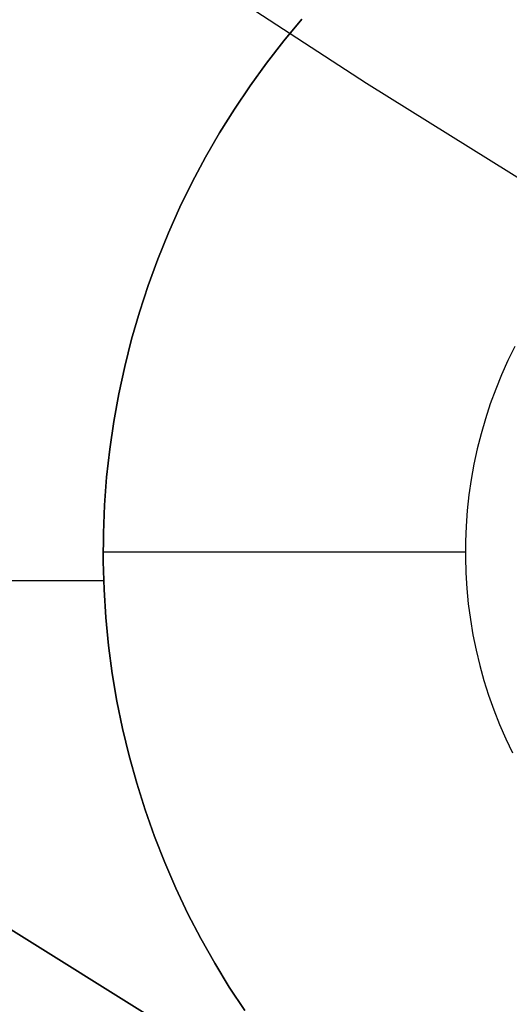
# Model space of a CAD drawing. Header units: millimetres. Extents: x -267 to 897, y -4167 to -3150.
# Tile 9 of 177: x 262.45 to 265.16, y -3599.51 to -3594.07. Entities that reach past the tile are written whole.
import ezdxf

# ---------------------------------------------------------------- set-up
doc = ezdxf.new("R2010")
doc.units = ezdxf.units.MM
doc.layers.add('BLANCO METALICO', color=7, linetype='Continuous', true_color=0xededed)

msp = doc.modelspace()

# ---------------------------------------------------------------- linework, layer by layer
at = {"layer": 'BLANCO METALICO'}
for p, q in [((264.3678, -3594.4206, 259.5324), (262.6632, -3593.3023, 259.5324)), ((264.0114, -3594.0648, 246.5324), (263.9118, -3594.184, 246.5324)), ((263.9118, -3594.184, 256.5324), (264.0114, -3594.0648, 256.5324)), ((264.0114, -3594.0648, 251.5324), (263.9118, -3594.184, 251.5324)), ((263.9118, -3594.184, 246.5324), (263.8163, -3594.3065, 246.5324)), ((263.8163, -3594.3065, 256.5324), (263.9118, -3594.184, 256.5324)), ((263.9118, -3594.184, 251.5324), (263.8163, -3594.3065, 251.5324)), ((263.8163, -3594.3065, 246.5324), (263.7252, -3594.4323, 246.5324)), ((263.7252, -3594.4323, 256.5324), (263.8163, -3594.3065, 256.5324)), ((263.8163, -3594.3065, 251.5324), (263.7252, -3594.4323, 251.5324)), ((263.7252, -3594.4323, 246.5324), (263.6384, -3594.5612, 246.5324)), ((263.6384, -3594.5612, 256.5324), (263.7252, -3594.4323, 256.5324)), ((263.7252, -3594.4323, 251.5324), (263.6384, -3594.5612, 251.5324)), ((266.0981, -3595.4986, 259.5324), (264.3678, -3594.4206, 259.5324)), ((263.6384, -3594.5612, 246.5324), (263.5561, -3594.6929, 246.5324)), ((263.5561, -3594.6929, 256.5324), (263.6384, -3594.5612, 256.5324)), ((263.6384, -3594.5612, 251.5324), (263.5561, -3594.6929, 251.5324)), ((263.5561, -3594.6929, 246.5324), (263.4784, -3594.8275, 246.5324)), ((263.4784, -3594.8275, 256.5324), (263.5561, -3594.6929, 256.5324)), ((263.5561, -3594.6929, 251.5324), (263.4784, -3594.8275, 251.5324)), ((263.5167, -3594.7599, 256.5324), (263.5167, -3594.7599, 246.5324)), ((263.4784, -3594.8275, 246.5324), (263.4055, -3594.9646, 246.5324)), ((263.4055, -3594.9646, 256.5324), (263.4784, -3594.8275, 256.5324)), ((263.4784, -3594.8275, 251.5324), (263.4055, -3594.9646, 251.5324)), ((263.4055, -3594.9646, 246.5324), (263.3373, -3595.1042, 246.5324)), ((263.3373, -3595.1042, 256.5324), (263.4055, -3594.9646, 256.5324)), ((263.4055, -3594.9646, 251.5324), (263.3373, -3595.1042, 251.5324)), ((263.3373, -3595.1042, 246.5324), (263.2739, -3595.246, 246.5324)), ((263.2739, -3595.246, 256.5324), (263.3373, -3595.1042, 256.5324)), ((263.3373, -3595.1042, 251.5324), (263.2739, -3595.246, 251.5324)), ((263.2739, -3595.246, 246.5324), (263.2155, -3595.39, 246.5324)), ((263.2155, -3595.39, 256.5324), (263.2739, -3595.246, 256.5324)), ((263.2739, -3595.246, 251.5324), (263.2155, -3595.39, 251.5324)), ((263.2155, -3595.39, 246.5324), (263.1621, -3595.5358, 246.5324)), ((263.1621, -3595.5358, 256.5324), (263.2155, -3595.39, 256.5324)), ((263.2155, -3595.39, 251.5324), (263.1621, -3595.5358, 251.5324)), ((263.1621, -3595.5358, 246.5324), (263.1137, -3595.6835, 246.5324)), ((263.1137, -3595.6835, 256.5324), (263.1621, -3595.5358, 256.5324)), ((263.1621, -3595.5358, 251.5324), (263.1137, -3595.6835, 251.5324)), ((263.1137, -3595.6835, 246.5324), (263.0705, -3595.8327, 246.5324)), ((263.0705, -3595.8327, 256.5324), (263.1137, -3595.6835, 256.5324)), ((263.1137, -3595.6835, 251.5324), (263.0705, -3595.8327, 251.5324)), ((263.0705, -3595.8327, 246.5324), (263.0325, -3595.9833, 246.5324)), ((263.0325, -3595.9833, 256.5324), (263.0705, -3595.8327, 256.5324)), ((263.0705, -3595.8327, 251.5324), (263.0325, -3595.9833, 251.5324)), ((265.187, -3595.8736, 246.5324), (265.1491, -3595.9512, 246.5324)), ((265.1491, -3595.9512, 246.5324), (265.1139, -3596.03, 246.5324)), ((263.0325, -3595.9833, 246.5324), (262.9996, -3596.1351, 246.5324)), ((262.9996, -3596.1351, 256.5324), (263.0325, -3595.9833, 256.5324)), ((263.0325, -3595.9833, 251.5324), (262.9996, -3596.1351, 251.5324)), ((265.1139, -3596.03, 246.5324), (265.0814, -3596.1099, 246.5324)), ((265.0814, -3596.1099, 246.5324), (265.0517, -3596.191, 246.5324)), ((262.9996, -3596.1351, 246.5324), (262.9721, -3596.288, 246.5324)), ((262.9721, -3596.288, 256.5324), (262.9996, -3596.1351, 256.5324)), ((262.9996, -3596.1351, 251.5324), (262.9721, -3596.288, 251.5324)), ((265.0517, -3596.191, 246.5324), (265.0249, -3596.273, 246.5324)), ((265.0249, -3596.273, 246.5324), (265.0009, -3596.3559, 246.5324)), ((262.9721, -3596.288, 246.5324), (262.9498, -3596.4418, 246.5324)), ((262.9498, -3596.4418, 256.5324), (262.9721, -3596.288, 256.5324)), ((262.9721, -3596.288, 251.5324), (262.9498, -3596.4418, 251.5324)), ((265.0009, -3596.3559, 246.5324), (264.9797, -3596.4396, 246.5324)), ((262.9498, -3596.4418, 246.5324), (262.9329, -3596.5962, 246.5324)), ((262.9329, -3596.5962, 256.5324), (262.9498, -3596.4418, 256.5324)), ((262.9498, -3596.4418, 251.5324), (262.9329, -3596.5962, 251.5324)), ((264.9797, -3596.4396, 246.5324), (264.9615, -3596.5239, 246.5324)), ((264.9615, -3596.5239, 246.5324), (264.9462, -3596.6088, 246.5324)), ((262.9329, -3596.5962, 246.5324), (262.9213, -3596.7511, 246.5324)), ((262.9213, -3596.7511, 256.5324), (262.9329, -3596.5962, 256.5324)), ((262.9329, -3596.5962, 251.5324), (262.9213, -3596.7511, 251.5324)), ((264.9462, -3596.6088, 246.5324), (264.9338, -3596.6943, 246.5324)), ((264.9338, -3596.6943, 246.5324), (264.9244, -3596.78, 246.5324)), ((262.9213, -3596.7511, 246.5324), (262.915, -3596.9063, 246.5324)), ((262.915, -3596.9063, 256.5324), (262.9213, -3596.7511, 256.5324)), ((262.9213, -3596.7511, 251.5324), (262.915, -3596.9063, 251.5324)), ((264.9244, -3596.78, 246.5324), (264.918, -3596.8661, 246.5324)), ((264.918, -3596.8661, 246.5324), (264.9145, -3596.9523, 246.5324)), ((262.915, -3596.9063, 246.5324), (262.9141, -3597.0617, 246.5324)), ((262.9141, -3597.0617, 256.5324), (262.915, -3596.9063, 256.5324)), ((262.915, -3596.9063, 251.5324), (262.9141, -3597.0617, 251.5324)), ((264.9145, -3596.9523, 246.5324), (264.914, -3597.0386, 246.5324)), ((264.9138, -3597.0099, 246.5324), (262.9138, -3597.0099, 246.5324)), ((264.914, -3597.0386, 246.5324), (264.9165, -3597.1249, 246.5324)), ((262.9141, -3597.0617, 246.5324), (262.9186, -3597.2169, 246.5324)), ((262.9186, -3597.2169, 256.5324), (262.9141, -3597.0617, 256.5324)), ((262.9141, -3597.0617, 251.5324), (262.9186, -3597.2169, 251.5324)), ((264.9165, -3597.1249, 246.5324), (264.9219, -3597.211, 246.5324)), ((262.9166, -3597.1696, 256.5324), (256.5812, -3597.1696, 256.5324)), ((264.9219, -3597.211, 246.5324), (264.9303, -3597.2969, 246.5324)), ((262.9186, -3597.2169, 246.5324), (262.9284, -3597.372, 246.5324)), ((262.9284, -3597.372, 256.5324), (262.9186, -3597.2169, 256.5324)), ((262.9186, -3597.2169, 251.5324), (262.9284, -3597.372, 251.5324)), ((264.9303, -3597.2969, 246.5324), (264.9417, -3597.3825, 246.5324)), ((262.9284, -3597.372, 246.5324), (262.9436, -3597.5266, 246.5324)), ((262.9436, -3597.5266, 256.5324), (262.9284, -3597.372, 256.5324)), ((262.9284, -3597.372, 251.5324), (262.9436, -3597.5266, 251.5324)), ((264.9417, -3597.3825, 246.5324), (264.9561, -3597.4676, 246.5324)), ((264.9561, -3597.4676, 246.5324), (264.9733, -3597.5521, 246.5324)), ((262.9436, -3597.5266, 246.5324), (262.9641, -3597.6806, 246.5324)), ((262.9641, -3597.6806, 256.5324), (262.9436, -3597.5266, 256.5324)), ((262.9436, -3597.5266, 251.5324), (262.9641, -3597.6806, 251.5324)), ((264.9733, -3597.5521, 246.5324), (264.9935, -3597.6361, 246.5324)), ((264.9935, -3597.6361, 246.5324), (265.0166, -3597.7192, 246.5324)), ((262.9641, -3597.6806, 246.5324), (262.9899, -3597.8337, 246.5324)), ((262.9899, -3597.8337, 256.5324), (262.9641, -3597.6806, 256.5324)), ((262.9641, -3597.6806, 251.5324), (262.9899, -3597.8337, 251.5324)), ((265.0166, -3597.7192, 246.5324), (265.0425, -3597.8015, 246.5324)), ((265.0425, -3597.8015, 246.5324), (265.0712, -3597.8829, 246.5324)), ((262.9899, -3597.8337, 246.5324), (263.0209, -3597.986, 246.5324)), ((263.0209, -3597.986, 256.5324), (262.9899, -3597.8337, 256.5324)), ((262.9899, -3597.8337, 251.5324), (263.0209, -3597.986, 251.5324)), ((265.0712, -3597.8829, 246.5324), (265.1027, -3597.9633, 246.5324)), ((265.1027, -3597.9633, 246.5324), (265.137, -3598.0425, 246.5324)), ((263.0209, -3597.986, 246.5324), (263.0573, -3598.137, 246.5324)), ((263.0573, -3598.137, 256.5324), (263.0209, -3597.986, 256.5324)), ((263.0209, -3597.986, 251.5324), (263.0573, -3598.137, 251.5324)), ((265.137, -3598.0425, 246.5324), (265.174, -3598.1204, 246.5324)), ((263.0573, -3598.137, 246.5324), (263.0988, -3598.2867, 246.5324)), ((263.0988, -3598.2867, 256.5324), (263.0573, -3598.137, 256.5324)), ((263.0573, -3598.137, 251.5324), (263.0988, -3598.2867, 251.5324)), ((261.1239, -3598.2965, 262.0324), (263.841, -3599.9942, 262.0324)), ((263.841, -3599.9942, 259.5324), (261.1239, -3598.2965, 259.5324)), ((261.1239, -3598.2965, 260.7824), (263.841, -3599.9942, 260.7824)), ((263.0988, -3598.2867, 246.5324), (263.1454, -3598.4349, 246.5324)), ((263.1454, -3598.4349, 256.5324), (263.0988, -3598.2867, 256.5324)), ((263.0988, -3598.2867, 251.5324), (263.1454, -3598.4349, 251.5324)), ((263.1454, -3598.4349, 246.5324), (263.1971, -3598.5814, 246.5324)), ((263.1971, -3598.5814, 256.5324), (263.1454, -3598.4349, 256.5324)), ((263.1454, -3598.4349, 251.5324), (263.1971, -3598.5814, 251.5324)), ((263.1971, -3598.5814, 246.5324), (263.2539, -3598.726, 246.5324)), ((263.2539, -3598.726, 256.5324), (263.1971, -3598.5814, 256.5324)), ((263.1971, -3598.5814, 251.5324), (263.2539, -3598.726, 251.5324)), ((263.2539, -3598.726, 246.5324), (263.3156, -3598.8685, 246.5324)), ((263.3156, -3598.8685, 256.5324), (263.2539, -3598.726, 256.5324)), ((263.2539, -3598.726, 251.5324), (263.3156, -3598.8685, 251.5324)), ((263.3156, -3598.8685, 246.5324), (263.3822, -3599.0089, 246.5324)), ((263.3822, -3599.0089, 256.5324), (263.3156, -3598.8685, 256.5324)), ((263.3156, -3598.8685, 251.5324), (263.3822, -3599.0089, 251.5324)), ((263.3822, -3599.0089, 246.5324), (263.4536, -3599.1468, 246.5324)), ((263.4536, -3599.1468, 256.5324), (263.3822, -3599.0089, 256.5324)), ((263.3822, -3599.0089, 251.5324), (263.4536, -3599.1468, 251.5324)), ((263.4536, -3599.1468, 246.5324), (263.5297, -3599.2823, 246.5324)), ((263.5297, -3599.2823, 256.5324), (263.4536, -3599.1468, 256.5324)), ((263.4536, -3599.1468, 251.5324), (263.5297, -3599.2823, 251.5324)), ((263.5297, -3599.2823, 246.5324), (263.6105, -3599.415, 246.5324)), ((263.6105, -3599.415, 256.5324), (263.5297, -3599.2823, 256.5324)), ((263.5297, -3599.2823, 251.5324), (263.6105, -3599.415, 251.5324)), ((263.6105, -3599.415, 246.5324), (263.6957, -3599.5448, 246.5324)), ((263.6957, -3599.5448, 256.5324), (263.6105, -3599.415, 256.5324)), ((263.6105, -3599.415, 251.5324), (263.6957, -3599.5448, 251.5324))]:
    msp.add_line(p, q, dxfattribs=at)

doc.saveas('drawing.dxf')
